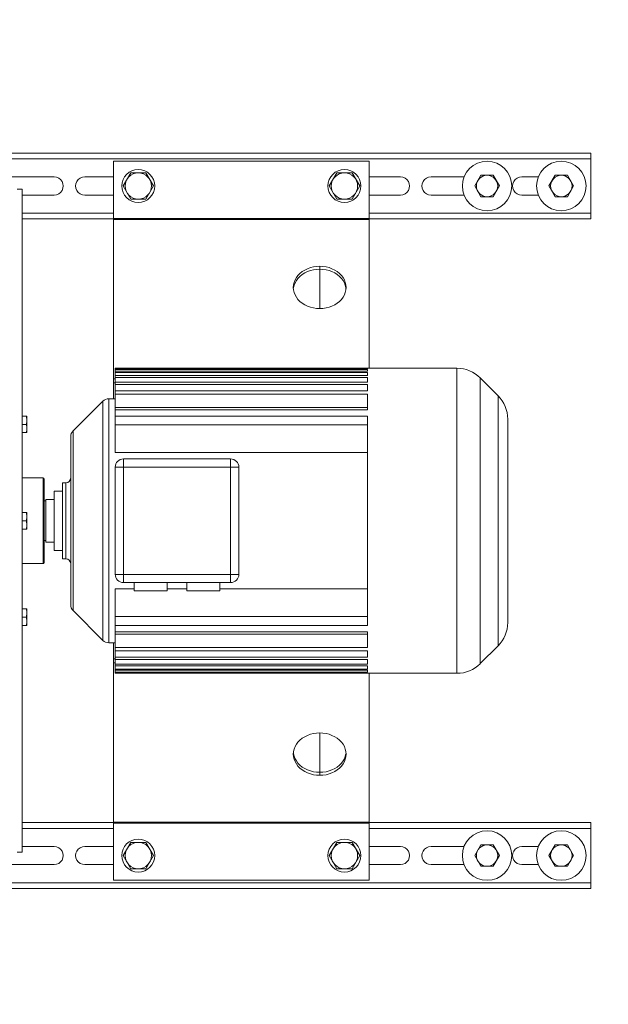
# Model space of a CAD drawing. Header units: millimetres. Extents: x -3034 to 546681, y -100001 to 133386.
# Tile 23 of 124: x 59396 to 59753, y -65 to 532. Entities that reach past the tile are written whole.
import ezdxf

# ---------------------------------------------------------------- set-up
doc = ezdxf.new("R2010")
doc.units = ezdxf.units.MM
doc.linetypes.add('ACAD_ISO03W100', pattern=[150, 60, -90])
for name, color, linetype in [('___INST__AR_podstawy', 3, 'Continuous'), ('ELEK CIENKIE', 80, 'Continuous'), ('ELEK ODGROMÓWKA', 214, 'Continuous')]:
    doc.layers.add(name, color=color, linetype=linetype)

# ---------------------------------------------------------------- blocks, each defined once
blk = doc.blocks.new('iglice')
at = {"layer": 'ELEK CIENKIE', "color": 232, "linetype": 'ACAD_ISO03W100', "ltscale": 3}
blk.add_circle((-52800.32, 20728.75), 7540, dxfattribs=at)
blk = doc.blocks.new('wentDACH')
at = {"color": 8, "linetype": 'Continuous', "lineweight": 9}
for p, q in [((-126291.95, 43852.48), (-126732.95, 43852.48)), ((-126291.95, 43812.48), (-126291.95, 43852.48)), ((-126291.95, 43848.98), (-126826.07, 43848.98)), ((-126581.45, 43847.48), (-126426.45, 43847.48)), ((-126581.45, 43847.48), (-126581.45, 43703.48)), ((-126426.45, 43847.48), (-126426.45, 43721.98)), ((-126571.07, 43840.48), (-126575.69, 43832.48)), ((-126561.83, 43840.48), (-126571.07, 43840.48)), ((-126557.21, 43832.48), (-126561.83, 43840.48)), ((-126446.07, 43840.48), (-126450.69, 43832.48)), ((-126436.83, 43840.48), (-126446.07, 43840.48)), ((-126432.21, 43832.48), (-126436.83, 43840.48)), ((-126651.45, 43837.98), (-126617.45, 43837.98)), ((-126598.95, 43837.98), (-126581.45, 43837.98)), ((-126426.45, 43837.98), (-126407.45, 43837.98)), ((-126388.95, 43837.98), (-126368.9, 43837.98)), ((-126358.7, 43838.98), (-126362.46, 43832.48)), ((-126351.2, 43838.98), (-126358.7, 43838.98)), ((-126347.45, 43832.48), (-126351.2, 43838.98)), ((-126333.95, 43837.98), (-126323.9, 43837.98)), ((-126313.7, 43838.98), (-126317.46, 43832.48)), ((-126306.2, 43838.98), (-126313.7, 43838.98)), ((-126302.45, 43832.48), (-126306.2, 43838.98)), ((-126636.88, 43830.48), (-126639.89, 43830.48)), ((-126636.88, 43830.48), (-126636.88, 43428.48)), ((-126575.69, 43832.48), (-126571.07, 43824.48)), ((-126561.83, 43824.48), (-126557.21, 43832.48)), ((-126450.69, 43832.48), (-126446.07, 43824.48)), ((-126436.83, 43824.48), (-126432.21, 43832.48)), ((-126362.46, 43832.48), (-126358.7, 43825.98)), ((-126351.2, 43825.98), (-126347.45, 43832.48)), ((-126317.46, 43832.48), (-126313.7, 43825.98)), ((-126306.2, 43825.98), (-126302.45, 43832.48)), ((-126617.45, 43826.98), (-126636.88, 43826.98)), ((-126581.45, 43826.98), (-126598.95, 43826.98)), ((-126571.07, 43824.48), (-126561.83, 43824.48)), ((-126446.07, 43824.48), (-126436.83, 43824.48)), ((-126407.45, 43826.98), (-126426.45, 43826.98)), ((-126368.9, 43826.98), (-126388.95, 43826.98)), ((-126358.7, 43825.98), (-126351.2, 43825.98)), ((-126323.9, 43826.98), (-126333.95, 43826.98)), ((-126313.7, 43825.98), (-126306.2, 43825.98)), ((-126636.88, 43815.98), (-126581.45, 43815.98)), ((-126636.88, 43812.48), (-126581.45, 43812.48)), ((-126581.45, 43812.81), (-126426.45, 43812.81)), ((-126581.45, 43812.21), (-126426.45, 43812.21)), ((-126426.45, 43815.98), (-126291.95, 43815.98)), ((-126426.45, 43812.48), (-126291.95, 43812.48)), ((-126465.54, 43781.53), (-126467.06, 43780.57)), ((-126463.89, 43782.33), (-126465.54, 43781.53)), ((-126462.12, 43782.97), (-126463.89, 43782.33)), ((-126462.12, 43781.17), (-126463.89, 43780.54)), ((-126460.28, 43783.43), (-126462.12, 43782.97)), ((-126460.28, 43781.64), (-126462.12, 43781.17)), ((-126458.39, 43783.7), (-126460.28, 43783.43)), ((-126458.39, 43781.91), (-126460.28, 43781.64)), ((-126456.45, 43783.8), (-126458.39, 43783.7)), ((-126456.45, 43782.01), (-126458.39, 43781.91)), ((-126454.51, 43783.7), (-126456.45, 43783.8)), ((-126456.45, 43783.8), (-126456.45, 43782.01)), ((-126454.51, 43781.91), (-126456.45, 43782.01)), ((-126456.45, 43782.01), (-126456.45, 43758.14)), ((-126452.62, 43783.43), (-126454.51, 43783.7)), ((-126452.62, 43781.64), (-126454.51, 43781.91)), ((-126450.78, 43782.97), (-126452.62, 43783.43)), ((-126450.78, 43781.17), (-126452.62, 43781.64)), ((-126449.02, 43782.33), (-126450.78, 43782.97)), ((-126449.02, 43780.54), (-126450.78, 43781.17)), ((-126447.36, 43781.53), (-126449.02, 43782.33)), ((-126445.84, 43780.57), (-126447.36, 43781.53)), ((-126471.41, 43775.52), (-126471.99, 43774.04)), ((-126470.62, 43776.93), (-126471.41, 43775.52)), ((-126470.62, 43775.14), (-126471.41, 43773.73)), ((-126469.62, 43778.26), (-126470.62, 43776.93)), ((-126469.62, 43776.47), (-126470.62, 43775.14)), ((-126468.43, 43779.48), (-126469.62, 43778.26)), ((-126468.43, 43777.68), (-126469.62, 43776.47)), ((-126467.06, 43780.57), (-126468.43, 43779.48)), ((-126467.06, 43778.78), (-126468.43, 43777.68)), ((-126465.54, 43779.74), (-126467.06, 43778.78)), ((-126463.89, 43780.54), (-126465.54, 43779.74)), ((-126447.36, 43779.74), (-126449.02, 43780.54)), ((-126445.84, 43778.78), (-126447.36, 43779.74)), ((-126444.48, 43779.48), (-126445.84, 43780.57)), ((-126444.48, 43777.68), (-126445.84, 43778.78)), ((-126443.28, 43778.26), (-126444.48, 43779.48)), ((-126443.28, 43776.47), (-126444.48, 43777.68)), ((-126442.29, 43776.93), (-126443.28, 43778.26)), ((-126442.29, 43775.14), (-126443.28, 43776.47)), ((-126441.49, 43775.52), (-126442.29, 43776.93)), ((-126441.49, 43773.73), (-126442.29, 43775.14)), ((-126440.92, 43774.04), (-126441.49, 43775.52)), ((-126472.33, 43772.52), (-126472.45, 43770.97)), ((-126472.45, 43770.97), (-126472.33, 43769.42)), ((-126471.99, 43774.04), (-126472.33, 43772.52)), ((-126471.99, 43772.25), (-126472.33, 43770.72)), ((-126472.33, 43769.42), (-126471.99, 43767.9)), ((-126471.41, 43773.73), (-126471.99, 43772.25)), ((-126440.92, 43772.25), (-126441.49, 43773.73)), ((-126440.57, 43772.52), (-126440.92, 43774.04)), ((-126440.57, 43770.72), (-126440.92, 43772.25)), ((-126440.92, 43767.9), (-126440.57, 43769.42)), ((-126440.45, 43770.97), (-126440.57, 43772.52)), ((-126440.57, 43769.42), (-126440.45, 43770.97)), ((-126440.52, 43770.07), (-126440.57, 43770.72)), ((-126471.99, 43767.9), (-126471.41, 43766.42)), ((-126471.41, 43766.42), (-126470.62, 43765.01)), ((-126470.62, 43765.01), (-126469.62, 43763.68)), ((-126469.62, 43763.68), (-126468.43, 43762.46)), ((-126444.48, 43762.46), (-126443.28, 43763.68)), ((-126443.28, 43763.68), (-126442.29, 43765.01)), ((-126442.29, 43765.01), (-126441.49, 43766.42)), ((-126441.49, 43766.42), (-126440.92, 43767.9)), ((-126468.43, 43762.46), (-126467.06, 43761.36)), ((-126467.06, 43761.36), (-126465.54, 43760.41)), ((-126465.54, 43760.41), (-126463.89, 43759.61)), ((-126463.89, 43759.61), (-126462.12, 43758.97)), ((-126462.12, 43758.97), (-126460.28, 43758.51)), ((-126460.28, 43758.51), (-126458.39, 43758.23)), ((-126458.39, 43758.23), (-126456.45, 43758.14)), ((-126456.45, 43758.14), (-126454.51, 43758.23)), ((-126454.51, 43758.23), (-126452.62, 43758.51)), ((-126452.62, 43758.51), (-126450.78, 43758.97)), ((-126450.78, 43758.97), (-126449.02, 43759.61)), ((-126449.02, 43759.61), (-126447.36, 43760.41)), ((-126447.36, 43760.41), (-126445.84, 43761.36)), ((-126445.84, 43761.36), (-126444.48, 43762.46)), ((-126427.45, 43721.97), (-126580.45, 43721.97)), ((-126580.45, 43698.16), (-126580.45, 43721.97)), ((-126427.45, 43721.59), (-126580.45, 43721.59)), ((-126427.45, 43721.26), (-126580.45, 43721.26)), ((-126427.45, 43721.98), (-126373.24, 43721.98)), ((-126427.45, 43721.97), (-126427.45, 43721.59)), ((-126427.45, 43721.26), (-126427.45, 43720.11)), ((-126373.24, 43721.98), (-126373.24, 43536.98)), ((-126581.45, 43715.54), (-126580.45, 43715.54)), ((-126427.45, 43720.11), (-126580.45, 43720.11)), ((-126427.45, 43719.45), (-126580.45, 43719.45)), ((-126427.45, 43717.48), (-126580.45, 43717.48)), ((-126427.45, 43716.45), (-126580.45, 43716.45)), ((-126427.45, 43719.45), (-126427.45, 43717.48)), ((-126427.45, 43716.45), (-126427.45, 43713.59)), ((-126359.09, 43716.12), (-126359.09, 43542.84)), ((-126359.09, 43716.12), (-126348.31, 43705.34)), ((-126581.45, 43713.15), (-126580.45, 43713.15)), ((-126427.45, 43713.59), (-126580.45, 43713.59)), ((-126427.45, 43712.15), (-126580.45, 43712.15)), ((-126427.45, 43712.15), (-126427.45, 43708.24)), ((-126580.45, 43703.48), (-126584.38, 43703.48)), ((-126584.38, 43703.48), (-126584.38, 43555.48)), ((-126427.45, 43708.24), (-126580.45, 43708.24)), ((-126427.45, 43706.32), (-126580.45, 43706.32)), ((-126427.45, 43706.32), (-126427.45, 43696.8)), ((-126348.31, 43553.62), (-126348.31, 43705.34)), ((-126587.92, 43702.01), (-126605.99, 43683.94)), ((-126587.92, 43702.01), (-126587.92, 43556.94)), ((-126580.45, 43698.16), (-126427.45, 43698.16)), ((-126580.45, 43670.84), (-126580.45, 43698.16)), ((-126633.98, 43692.94), (-126636.88, 43692.94)), ((-126634.43, 43692.94), (-126634.32, 43692.61)), ((-126634.32, 43692.61), (-126634.23, 43692.29)), ((-126634.23, 43692.29), (-126634.16, 43691.97)), ((-126634.16, 43691.97), (-126634.1, 43691.66)), ((-126634.1, 43691.66), (-126634.05, 43691.35)), ((-126634.05, 43691.35), (-126634.01, 43691.05)), ((-126634.01, 43691.05), (-126633.99, 43690.74)), ((-126633.98, 43692.94), (-126633.98, 43682.94)), ((-126580.45, 43696.8), (-126427.45, 43696.8)), ((-126580.45, 43692.92), (-126427.45, 43692.92)), ((-126427.45, 43566.04), (-126427.45, 43692.92)), ((-126342.45, 43567.76), (-126342.45, 43691.19)), ((-126636.88, 43687.94), (-126634.43, 43687.94)), ((-126634.32, 43688.26), (-126634.43, 43687.94)), ((-126634.43, 43687.94), (-126634.32, 43687.61)), ((-126634.23, 43688.59), (-126634.32, 43688.26)), ((-126634.32, 43687.61), (-126634.23, 43687.29)), ((-126634.16, 43688.9), (-126634.23, 43688.59)), ((-126634.23, 43687.29), (-126634.16, 43686.97)), ((-126634.1, 43689.21), (-126634.16, 43688.9)), ((-126634.16, 43686.97), (-126634.1, 43686.66)), ((-126634.05, 43689.52), (-126634.1, 43689.21)), ((-126634.1, 43686.66), (-126634.05, 43686.35)), ((-126634.01, 43689.82), (-126634.05, 43689.52)), ((-126634.05, 43686.35), (-126634.01, 43686.05)), ((-126633.99, 43690.13), (-126634.01, 43689.82)), ((-126634.01, 43686.05), (-126633.99, 43685.74)), ((-126633.99, 43685.13), (-126634.01, 43684.82)), ((-126633.99, 43690.74), (-126633.98, 43690.44)), ((-126633.98, 43690.44), (-126633.99, 43690.13)), ((-126633.99, 43685.74), (-126633.98, 43685.44)), ((-126633.98, 43685.44), (-126633.99, 43685.13)), ((-126580.45, 43687.58), (-126427.45, 43687.58)), ((-126636.88, 43682.94), (-126633.98, 43682.94)), ((-126634.32, 43683.26), (-126634.43, 43682.94)), ((-126634.23, 43683.59), (-126634.32, 43683.26)), ((-126634.16, 43683.9), (-126634.23, 43683.59)), ((-126634.1, 43684.21), (-126634.16, 43683.9)), ((-126634.05, 43684.52), (-126634.1, 43684.21)), ((-126634.01, 43684.82), (-126634.05, 43684.52)), ((-126607.45, 43578.55), (-126607.45, 43680.41)), ((-126605.99, 43683.94), (-126605.99, 43575.01)), ((-126580.45, 43670.84), (-126427.45, 43670.84)), ((-126505.45, 43661.98), (-126580.45, 43661.98)), ((-126580.45, 43596.98), (-126580.45, 43661.98)), ((-126575.45, 43666.98), (-126510.45, 43666.98)), ((-126575.45, 43666.98), (-126575.45, 43591.98)), ((-126510.45, 43666.98), (-126510.45, 43591.98)), ((-126505.45, 43661.98), (-126505.45, 43596.98)), ((-126624.08, 43655.48), (-126636.88, 43655.48)), ((-126624.08, 43655.48), (-126624.08, 43603.48)), ((-126623.58, 43654.98), (-126623.58, 43603.98)), ((-126610.45, 43652.48), (-126612.45, 43652.48)), ((-126612.45, 43652.48), (-126612.45, 43606.48)), ((-126610.45, 43606.48), (-126610.45, 43652.48)), ((-126612.45, 43647.48), (-126617.45, 43647.48)), ((-126617.45, 43647.48), (-126617.45, 43611.48)), ((-126622.45, 43641.48), (-126623.58, 43641.48)), ((-126617.45, 43642.48), (-126622.45, 43642.48)), ((-126622.45, 43642.48), (-126622.45, 43616.48)), ((-126633.98, 43634.48), (-126636.88, 43634.48)), ((-126634.43, 43634.48), (-126634.32, 43634.15)), ((-126634.32, 43634.15), (-126634.23, 43633.83)), ((-126634.23, 43633.83), (-126634.16, 43633.52)), ((-126634.16, 43633.52), (-126634.1, 43633.21)), ((-126634.1, 43633.21), (-126634.05, 43632.9)), ((-126634.05, 43632.9), (-126634.01, 43632.59)), ((-126634.01, 43631.37), (-126634.05, 43631.06)), ((-126634.01, 43632.59), (-126633.99, 43632.29)), ((-126633.99, 43631.67), (-126634.01, 43631.37)), ((-126633.99, 43632.29), (-126633.98, 43631.98)), ((-126633.98, 43631.98), (-126633.99, 43631.67)), ((-126633.98, 43634.48), (-126633.98, 43624.48)), ((-126636.88, 43629.48), (-126634.43, 43629.48)), ((-126634.32, 43629.81), (-126634.43, 43629.48)), ((-126634.43, 43629.48), (-126634.32, 43629.15)), ((-126634.23, 43630.13), (-126634.32, 43629.81)), ((-126634.32, 43629.15), (-126634.23, 43628.83)), ((-126634.16, 43630.44), (-126634.23, 43630.13)), ((-126634.23, 43628.83), (-126634.16, 43628.52)), ((-126634.16, 43625.44), (-126634.23, 43625.13)), ((-126634.1, 43630.75), (-126634.16, 43630.44)), ((-126634.16, 43628.52), (-126634.1, 43628.21)), ((-126634.1, 43625.75), (-126634.16, 43625.44)), ((-126634.05, 43631.06), (-126634.1, 43630.75)), ((-126634.1, 43628.21), (-126634.05, 43627.9)), ((-126634.05, 43626.06), (-126634.1, 43625.75)), ((-126634.05, 43627.9), (-126634.01, 43627.59)), ((-126634.01, 43626.37), (-126634.05, 43626.06)), ((-126634.01, 43627.59), (-126633.99, 43627.29)), ((-126633.99, 43626.67), (-126634.01, 43626.37)), ((-126633.99, 43627.29), (-126633.98, 43626.98)), ((-126633.98, 43626.98), (-126633.99, 43626.67)), ((-126636.88, 43624.48), (-126633.98, 43624.48)), ((-126634.32, 43624.81), (-126634.43, 43624.48)), ((-126634.23, 43625.13), (-126634.32, 43624.81)), ((-126622.45, 43617.48), (-126623.58, 43617.48)), ((-126617.45, 43616.48), (-126622.45, 43616.48)), ((-126612.45, 43611.48), (-126617.45, 43611.48)), ((-126624.08, 43603.48), (-126636.88, 43603.48)), ((-126610.45, 43606.48), (-126612.45, 43606.48)), ((-126505.45, 43596.98), (-126580.45, 43596.98)), ((-126575.45, 43591.98), (-126510.45, 43591.98)), ((-126568.95, 43591.98), (-126568.95, 43586.98)), ((-126548.95, 43591.98), (-126548.95, 43586.98)), ((-126536.95, 43591.98), (-126536.95, 43586.98)), ((-126516.95, 43591.98), (-126516.95, 43586.98)), ((-126580.45, 43588.12), (-126580.45, 43536.99)), ((-126580.45, 43588.12), (-126568.95, 43588.12)), ((-126548.95, 43586.98), (-126568.95, 43586.98)), ((-126548.95, 43588.12), (-126536.95, 43588.12)), ((-126516.95, 43586.98), (-126536.95, 43586.98)), ((-126516.95, 43588.12), (-126427.45, 43588.12)), ((-126633.98, 43576.02), (-126636.88, 43576.02)), ((-126634.43, 43576.02), (-126634.32, 43575.69)), ((-126634.32, 43575.69), (-126634.23, 43575.37)), ((-126634.23, 43571.67), (-126634.32, 43571.35)), ((-126634.23, 43575.37), (-126634.16, 43575.06)), ((-126634.16, 43571.99), (-126634.23, 43571.67)), ((-126634.16, 43575.06), (-126634.1, 43574.75)), ((-126634.1, 43572.3), (-126634.16, 43571.99)), ((-126634.1, 43574.75), (-126634.05, 43574.44)), ((-126634.05, 43572.6), (-126634.1, 43572.3)), ((-126634.05, 43574.44), (-126634.01, 43574.14)), ((-126634.01, 43572.91), (-126634.05, 43572.6)), ((-126634.01, 43574.14), (-126633.99, 43573.83)), ((-126633.99, 43573.22), (-126634.01, 43572.91)), ((-126633.99, 43573.83), (-126633.98, 43573.52)), ((-126633.98, 43573.52), (-126633.99, 43573.22)), ((-126633.98, 43576.02), (-126633.98, 43566.02)), ((-126587.92, 43556.94), (-126605.99, 43575.01)), ((-126636.88, 43571.02), (-126634.43, 43571.02)), ((-126636.88, 43566.02), (-126633.98, 43566.02)), ((-126634.32, 43571.35), (-126634.43, 43571.02)), ((-126634.43, 43571.02), (-126634.32, 43570.69)), ((-126634.32, 43566.35), (-126634.43, 43566.02)), ((-126634.32, 43570.69), (-126634.23, 43570.37)), ((-126634.23, 43566.67), (-126634.32, 43566.35)), ((-126634.23, 43570.37), (-126634.16, 43570.06)), ((-126634.16, 43566.99), (-126634.23, 43566.67)), ((-126634.16, 43570.06), (-126634.1, 43569.75)), ((-126634.1, 43567.3), (-126634.16, 43566.99)), ((-126634.1, 43569.75), (-126634.05, 43569.44)), ((-126634.05, 43567.6), (-126634.1, 43567.3)), ((-126634.05, 43569.44), (-126634.01, 43569.14)), ((-126634.01, 43567.91), (-126634.05, 43567.6)), ((-126634.01, 43569.14), (-126633.99, 43568.83)), ((-126633.99, 43568.22), (-126634.01, 43567.91)), ((-126633.99, 43568.83), (-126633.98, 43568.52)), ((-126633.98, 43568.52), (-126633.99, 43568.22)), ((-126427.45, 43571.38), (-126580.45, 43571.38)), ((-126427.45, 43566.04), (-126580.45, 43566.04)), ((-126427.45, 43562.16), (-126580.45, 43562.16)), ((-126427.45, 43560.8), (-126580.45, 43560.8)), ((-126427.45, 43562.16), (-126427.45, 43552.64)), ((-126584.38, 43555.48), (-126580.45, 43555.48)), ((-126581.45, 43555.48), (-126581.45, 43411.48)), ((-126427.45, 43552.64), (-126580.45, 43552.64)), ((-126427.45, 43550.71), (-126580.45, 43550.71)), ((-126427.45, 43550.71), (-126427.45, 43546.81)), ((-126359.09, 43542.84), (-126348.31, 43553.62)), ((-126581.45, 43545.81), (-126580.45, 43545.81)), ((-126581.45, 43543.42), (-126580.45, 43543.42)), ((-126427.45, 43546.81), (-126580.45, 43546.81)), ((-126427.45, 43545.37), (-126580.45, 43545.37)), ((-126427.45, 43542.51), (-126580.45, 43542.51)), ((-126427.45, 43545.37), (-126427.45, 43542.51)), ((-126427.45, 43541.48), (-126580.45, 43541.48)), ((-126427.45, 43539.51), (-126580.45, 43539.51)), ((-126427.45, 43538.85), (-126580.45, 43538.85)), ((-126427.45, 43537.7), (-126580.45, 43537.7)), ((-126427.45, 43537.37), (-126580.45, 43537.37)), ((-126427.45, 43536.99), (-126580.45, 43536.99)), ((-126427.45, 43541.48), (-126427.45, 43539.51)), ((-126427.45, 43538.85), (-126427.45, 43537.7)), ((-126427.45, 43537.37), (-126427.45, 43536.99)), ((-126427.45, 43536.98), (-126373.24, 43536.98)), ((-126426.45, 43536.98), (-126426.45, 43411.48)), ((-126460.28, 43500.45), (-126462.12, 43499.99)), ((-126458.39, 43500.72), (-126460.28, 43500.45)), ((-126456.45, 43500.82), (-126458.39, 43500.72)), ((-126454.51, 43500.72), (-126456.45, 43500.82)), ((-126456.45, 43500.82), (-126456.45, 43476.95)), ((-126452.62, 43500.45), (-126454.51, 43500.72)), ((-126450.78, 43499.99), (-126452.62, 43500.45)), ((-126469.62, 43495.28), (-126470.62, 43493.95)), ((-126468.43, 43496.5), (-126469.62, 43495.28)), ((-126467.06, 43497.59), (-126468.43, 43496.5)), ((-126465.54, 43498.55), (-126467.06, 43497.59)), ((-126463.89, 43499.35), (-126465.54, 43498.55)), ((-126462.12, 43499.99), (-126463.89, 43499.35)), ((-126449.02, 43499.35), (-126450.78, 43499.99)), ((-126447.36, 43498.55), (-126449.02, 43499.35)), ((-126445.84, 43497.59), (-126447.36, 43498.55)), ((-126444.48, 43496.5), (-126445.84, 43497.59)), ((-126443.28, 43495.28), (-126444.48, 43496.5)), ((-126442.29, 43493.95), (-126443.28, 43495.28)), ((-126472.33, 43489.54), (-126472.45, 43487.99)), ((-126472.38, 43488.89), (-126472.33, 43488.23)), ((-126471.99, 43491.06), (-126472.33, 43489.54)), ((-126472.33, 43488.23), (-126471.99, 43486.71)), ((-126471.41, 43492.54), (-126471.99, 43491.06)), ((-126470.62, 43493.95), (-126471.41, 43492.54)), ((-126441.49, 43492.54), (-126442.29, 43493.95)), ((-126440.92, 43491.06), (-126441.49, 43492.54)), ((-126440.57, 43489.54), (-126440.92, 43491.06)), ((-126440.92, 43486.71), (-126440.57, 43488.23)), ((-126440.45, 43487.99), (-126440.57, 43489.54)), ((-126472.45, 43487.99), (-126472.33, 43486.44)), ((-126472.33, 43486.44), (-126471.99, 43484.92)), ((-126471.99, 43486.71), (-126471.41, 43485.23)), ((-126471.99, 43484.92), (-126471.41, 43483.44)), ((-126471.41, 43485.23), (-126470.62, 43483.82)), ((-126471.41, 43483.44), (-126470.62, 43482.03)), ((-126470.62, 43483.82), (-126469.62, 43482.49)), ((-126469.62, 43482.49), (-126468.43, 43481.27)), ((-126444.48, 43481.27), (-126443.28, 43482.49)), ((-126443.28, 43482.49), (-126442.29, 43483.82)), ((-126442.29, 43483.82), (-126441.49, 43485.23)), ((-126442.29, 43482.03), (-126441.49, 43483.44)), ((-126441.49, 43485.23), (-126440.92, 43486.71)), ((-126441.49, 43483.44), (-126440.92, 43484.92)), ((-126440.92, 43484.92), (-126440.57, 43486.44)), ((-126440.57, 43486.44), (-126440.45, 43487.99)), ((-126470.62, 43482.03), (-126469.62, 43480.7)), ((-126469.62, 43480.7), (-126468.43, 43479.48)), ((-126468.43, 43481.27), (-126467.06, 43480.18)), ((-126468.43, 43479.48), (-126467.06, 43478.38)), ((-126467.06, 43480.18), (-126465.54, 43479.22)), ((-126467.06, 43478.38), (-126465.54, 43477.43)), ((-126465.54, 43479.22), (-126463.89, 43478.42)), ((-126465.54, 43477.43), (-126463.89, 43476.63)), ((-126463.89, 43478.42), (-126462.12, 43477.78)), ((-126463.89, 43476.63), (-126462.12, 43475.99)), ((-126462.12, 43477.78), (-126460.28, 43477.32)), ((-126460.28, 43477.32), (-126458.39, 43477.05)), ((-126458.39, 43477.05), (-126456.45, 43476.95)), ((-126456.45, 43476.95), (-126454.51, 43477.05)), ((-126456.45, 43475.16), (-126456.45, 43476.95)), ((-126454.51, 43477.05), (-126452.62, 43477.32)), ((-126452.62, 43477.32), (-126450.78, 43477.78)), ((-126450.78, 43477.78), (-126449.02, 43478.42)), ((-126450.78, 43475.99), (-126449.02, 43476.63)), ((-126449.02, 43478.42), (-126447.36, 43479.22)), ((-126449.02, 43476.63), (-126447.36, 43477.43)), ((-126447.36, 43479.22), (-126445.84, 43480.18)), ((-126447.36, 43477.43), (-126445.84, 43478.38)), ((-126445.84, 43480.18), (-126444.48, 43481.27)), ((-126445.84, 43478.38), (-126444.48, 43479.48)), ((-126444.48, 43479.48), (-126443.28, 43480.7)), ((-126443.28, 43480.7), (-126442.29, 43482.03)), ((-126462.12, 43475.99), (-126460.28, 43475.53)), ((-126460.28, 43475.53), (-126458.39, 43475.25)), ((-126458.39, 43475.25), (-126456.45, 43475.16)), ((-126456.45, 43475.16), (-126454.51, 43475.25)), ((-126454.51, 43475.25), (-126452.62, 43475.53)), ((-126452.62, 43475.53), (-126450.78, 43475.99)), ((-126581.45, 43446.48), (-126636.88, 43446.48)), ((-126581.45, 43446.75), (-126426.45, 43446.75)), ((-126291.95, 43446.48), (-126426.45, 43446.48)), ((-126291.95, 43446.48), (-126291.95, 43406.48)), ((-126581.45, 43442.98), (-126636.88, 43442.98)), ((-126581.45, 43446.15), (-126426.45, 43446.15)), ((-126291.95, 43442.98), (-126426.45, 43442.98)), ((-126571.07, 43434.48), (-126575.69, 43426.48)), ((-126561.83, 43434.48), (-126571.07, 43434.48)), ((-126557.21, 43426.48), (-126561.83, 43434.48)), ((-126446.07, 43434.48), (-126450.69, 43426.48)), ((-126436.83, 43434.48), (-126446.07, 43434.48)), ((-126432.21, 43426.48), (-126436.83, 43434.48)), ((-126636.88, 43428.48), (-126639.89, 43428.48)), ((-126636.88, 43431.98), (-126617.45, 43431.98)), ((-126598.95, 43431.98), (-126581.45, 43431.98)), ((-126426.45, 43431.98), (-126407.45, 43431.98)), ((-126368.9, 43431.98), (-126388.95, 43431.98)), ((-126358.7, 43432.98), (-126362.46, 43426.48)), ((-126351.2, 43432.98), (-126358.7, 43432.98)), ((-126347.45, 43426.48), (-126351.2, 43432.98)), ((-126333.95, 43431.98), (-126323.9, 43431.98)), ((-126313.7, 43432.98), (-126317.46, 43426.48)), ((-126306.2, 43432.98), (-126313.7, 43432.98)), ((-126302.45, 43426.48), (-126306.2, 43432.98)), ((-126575.69, 43426.48), (-126571.07, 43418.48)), ((-126561.83, 43418.48), (-126557.21, 43426.48)), ((-126450.69, 43426.48), (-126446.07, 43418.48)), ((-126436.83, 43418.48), (-126432.21, 43426.48)), ((-126362.46, 43426.48), (-126358.7, 43419.98)), ((-126351.2, 43419.98), (-126347.45, 43426.48)), ((-126317.46, 43426.48), (-126313.7, 43419.98)), ((-126306.2, 43419.98), (-126302.45, 43426.48)), ((-126617.45, 43420.98), (-126651.45, 43420.98)), ((-126581.45, 43420.98), (-126598.95, 43420.98)), ((-126571.07, 43418.48), (-126561.83, 43418.48)), ((-126446.07, 43418.48), (-126436.83, 43418.48)), ((-126407.45, 43420.98), (-126426.45, 43420.98)), ((-126368.9, 43420.98), (-126388.95, 43420.98)), ((-126358.7, 43419.98), (-126351.2, 43419.98)), ((-126323.9, 43420.98), (-126333.95, 43420.98)), ((-126313.7, 43419.98), (-126306.2, 43419.98)), ((-126581.45, 43411.48), (-126426.45, 43411.48)), ((-126826.07, 43409.98), (-126291.95, 43409.98)), ((-126732.95, 43406.48), (-126291.95, 43406.48))]:
    blk.add_line(p, q, dxfattribs=at)
at = {"color": 8, "linetype": 'Continuous', "lineweight": 9, "extrusion": (0, 0, -1)}
for centre, major_axis in [((-126354.95, 43832.48), (15, 0)), ((-126309.95, 43832.48), (15, 0)), ((-126566.45, 43832.48), (10, 0)), ((-126566.45, 43832.48), (8, 0)), ((-126441.45, 43832.48), (10, 0)), ((-126441.45, 43832.48), (8, 0)), ((-126354.95, 43832.48), (6.5, 0)), ((-126309.95, 43832.48), (6.5, 0)), ((-126354.95, 43426.48), (15, 0)), ((-126309.95, 43426.48), (15, 0)), ((-126566.45, 43426.48), (10, 0)), ((-126566.45, 43426.48), (8, 0)), ((-126441.45, 43426.48), (10, 0)), ((-126441.45, 43426.48), (8, 0)), ((-126354.95, 43426.48), (6.5, 0)), ((-126309.95, 43426.48), (6.5, 0))]:
    blk.add_ellipse(centre, major_axis=major_axis, ratio=1, dxfattribs=at)
for centre, major_axis, start_param, end_param in [((-126617.45, 43832.48), (5.5, 0), 4.712389, 7.853982), ((-126598.95, 43832.48), (5.5, 0), 1.570796, 4.712389), ((-126407.45, 43832.48), (5.5, 0), 4.712389, 7.853982), ((-126388.95, 43832.48), (5.5, 0), 1.570796, 4.712389), ((-126333.95, 43832.48), (5.5, 0), 1.570796, 4.712389), ((-126373.24, 43701.98), (20, 0), 4.712389, 5.497787), ((-126584.38, 43698.48), (5, 0), 3.92699, 4.712389), ((-126362.45, 43691.19), (20, 0), 5.497787, 6.283185), ((-126602.45, 43680.41), (5, 0), 3.141593, 3.926991), ((-126575.45, 43661.98), (5, 0), 3.141593, 4.712389), ((-126510.45, 43661.98), (5, 0), 4.712389, 6.283185), ((-126624.08, 43654.98), (0.5, 0), 4.712389, 6.283185), ((-126610.45, 43655.48), (3, 0), 0.000039, 1.570796), ((-126624.08, 43603.98), (0.5, 0), 0, 1.570796), ((-126610.45, 43603.48), (3, 0), 4.712389, 6.283146), ((-126575.45, 43596.98), (5, 0), 1.570796, 3.141593), ((-126510.45, 43596.98), (5, 0), 0, 1.570796), ((-126602.45, 43578.55), (5, 0), 2.356195, 3.141593), ((-126362.45, 43567.76), (20, 0), 0, 0.785398), ((-126584.38, 43560.48), (5, 0), 1.570796, 2.356195), ((-126373.24, 43556.98), (20, 0), 0.785398, 1.570796), ((-126617.45, 43426.48), (5.5, 0), 4.712389, 7.853982), ((-126598.95, 43426.48), (5.5, 0), 1.570796, 4.712389), ((-126407.45, 43426.48), (5.5, 0), 4.712389, 7.853982), ((-126388.95, 43426.48), (5.5, 0), 1.570796, 4.712389), ((-126333.95, 43426.48), (5.5, 0), 1.570796, 4.712389)]:
    blk.add_ellipse(centre, major_axis=major_axis, ratio=1, start_param=start_param, end_param=end_param, dxfattribs=at)

msp = doc.modelspace()

# ---------------------------------------------------------------- block references
at = {"layer": '___INST__AR_podstawy', "color": 210, "lineweight": 40}
msp.add_blockref('wentDACH', (186034.592, -43400.942), dxfattribs=at)
at = {"layer": 'ELEK ODGROMÓWKA'}
msp.add_blockref('iglice', (111335.99, -24243.943), dxfattribs=at)

doc.saveas('drawing.dxf')
